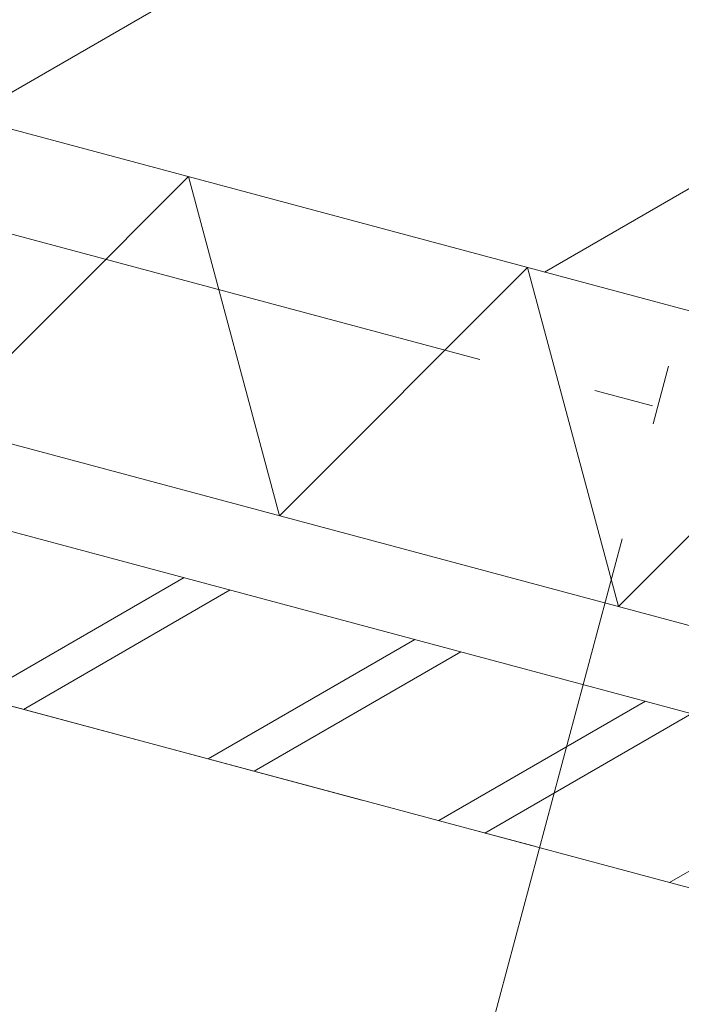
# Model space of a CAD drawing. Header units: millimetres. Extents: x -7616 to 74263, y -35603 to 21987.
# Tile 14 of 48: x 45616 to 46008, y -23859 to -23276. Entities that reach past the tile are written whole.
import ezdxf

# ---------------------------------------------------------------- set-up
doc = ezdxf.new("R2010")
doc.units = ezdxf.units.MM
doc.header["$LTSCALE"] = 508
doc.header["$PDMODE"] = 1
doc.header["$PDSIZE"] = -2
doc.linetypes.add('Dash Style-6', pattern=[1.04164, 0.625, -0.20828, 0.06943, -0.13893])
doc.layers.get('0').update_dxf_attribs({"lineweight": 0})
doc.layers.get('DEFPOINTS').update_dxf_attribs({"lineweight": 0})
for name, color, linetype, lineweight in [('(00) tekening-stramien-algemeen', 7, 'Dash Style-6', 0), ('(21) buitenwanden-X baksteen_metselwerk', 92, 'Continuous', 0), ('(22) binnenwanden-X kalkzandsteen', 1, 'Continuous', 0), ('(__) constructies_materialen-K isolatie', 8, 'Continuous', 0), ('None', 7, 'Continuous', 0)]:
    doc.layers.add(name, color=color, linetype=linetype, lineweight=lineweight)
doc.styles.add('Helvetica', font='Helvetica')
doc.dimstyles.new('KE __', dxfattribs={"dimtxt": 151.308594, "dimasz": 50.074463, "dimexe": 125, "dimexo": 500, "dimgap": 25, "dimtad": 1, "dimdec": 1, "dimtxsty": 'Helvetica', "dimblk": 'DOT', "dimblk1": 'DOT', "dimblk2": 'DOT', "dimcen": 0, "dimdle": 100, "dimazin": 0, "dimtfac": 0.8, "dimtdec": 1, "dimtix": 1, "dimtmove": 0, "dimatfit": 0, "dimldrblk": 'DOT', "dimfxl": 150, "dimfxlon": 1, "dimfrac": 2, "dimtolj": 1, "dimarcsym": 0})

# ---------------------------------------------------------------- blocks, each defined once
blk = doc.blocks.new('Isolatie Object-10')
at = {"layer": '(__) constructies_materialen-K isolatie', "color": 2, "lineweight": 0, "flags": 128}
blk.add_lwpolyline([(0, 90), (3850, 90), (3850, -90), (0, -90)], close=True, dxfattribs=at)
blk.add_lwpolyline([(0, -90), (103.92, 90), (207.85, -90), (207.85, -90), (311.77, 90), (415.69, -90), (415.69, -90), (519.62, 90), (623.54, -90), (623.54, -90), (727.46, 90), (831.39, -90), (831.39, -90), (935.31, 90), (1039.23, -90), (1039.23, -90), (1143.16, 90), (1247.08, -90), (1247.08, -90), (1351, 90), (1454.93, -90), (1454.93, -90), (1558.85, 90)], dxfattribs=at)
blk = doc.blocks.new('blok b-v3-gevel_constructie')
at = {"layer": '(21) buitenwanden-X baksteen_metselwerk', "linetype": 'Continuous', "lineweight": 0, "transparency": 33554687}
h = blk.add_hatch(dxfattribs=at)
h.set_pattern_fill('(__)F metselwerk 2', color=253, style=0, pattern_type=2)
h.set_pattern_definition([(45, (0, 0), (70.7107, -70.7107), []), (45, (14.14, -14.14), (70.7107, -70.7107), [])])
h.paths.add_polyline_path([(-220, 100), (-220, 0), (3620, 0), (3620, 100)])
at = {"layer": '(22) binnenwanden-X kalkzandsteen', "linetype": 'Continuous', "lineweight": 0, "transparency": 33554687}
h = blk.add_hatch(dxfattribs=at)
h.set_pattern_fill('(__)F kzs 1_100', color=253, style=0, pattern_type=2)
h.set_pattern_definition([(45, (0, 0), (-176.777, 176.777), [])])
h.paths.add_polyline_path([(3620, 330), (3620, 544), (-230, 544), (-230, 330)])
at = {"layer": '(21) buitenwanden-X baksteen_metselwerk', "color": 7, "lineweight": 0, "transparency": 33554687, "flags": 128}
blk.add_lwpolyline([(-220, 100), (-220, 0), (3620, 0), (3620, 100)], close=True, dxfattribs=at)
at = {"layer": '(22) binnenwanden-X kalkzandsteen', "color": 3, "lineweight": 0, "transparency": 33554687, "flags": 128}
blk.add_lwpolyline([(3620, 330), (3620, 544), (-230, 544), (-230, 330)], close=True, dxfattribs=at)
at = {"layer": '(__) constructies_materialen-K isolatie', "color": 2, "rotation": 180}
blk.add_blockref('Isolatie Object-10', (3620, 240), dxfattribs=at)
blk = doc.blocks.new('blok B 03')
at = {"layer": 'None', "color": 17, "transparency": 33554687}
blk.add_blockref('blok b-v3-gevel_constructie', (47480.01, -0.02), dxfattribs=at)
blk = doc.blocks.new('Group-85-1')
at = {"layer": '(00) tekening-stramien-algemeen', "color": 2, "lineweight": 0, "transparency": 33554687}
for p, q in [((71038.03, -10800), (-1886.06, -10800)), ((71038.03, -11070), (-1886.06, -11070))]:
    blk.add_line(p, q, dxfattribs=at)
blk = doc.blocks.new('_Dot')
at = {"color": 0, "linetype": 'ByBlock', "lineweight": -2}
blk.add_line((-0.5, 0), (-1, 0), dxfattribs=at)
at = {"color": 0, "linetype": 'ByBlock', "const_width": 0.5}
blk.add_lwpolyline([(-0.25, 0, 1), (0.25, 0, 1)], format="xyb", close=True, dxfattribs=at)
blk = doc.blocks.new('*D157')
at = {"layer": '(00) tekening-stramien-algemeen', "color": 0, "lineweight": -2, "transparency": 33554687}
for p, q in [((50510, -350), (50510, -625)), ((47210, -500), (47210, -625)), ((50459.93, -500), (47260.08, -500))]:
    blk.add_line(p, q, dxfattribs=at)
at = {"layer": 'DEFPOINTS', "color": 0, "transparency": 33554687}
for p in [(50510, 2785.39), (47210, 0), (47210, -500)]:
    blk.add_point(p, dxfattribs=at)
at = {"layer": '(00) tekening-stramien-algemeen', "color": 0, "lineweight": -2, "xscale": 50.07446289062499, "yscale": 50.07446289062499, "zscale": 50.07446289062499, "rotation": 180}
blk.add_blockref('_Dot', (47210, -500), dxfattribs=at)
at = {"layer": '(00) tekening-stramien-algemeen', "color": 0, "lineweight": -2, "xscale": 50.07446289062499, "yscale": 50.07446289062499, "zscale": 50.07446289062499}
blk.add_blockref('_Dot', (50510, -500), dxfattribs=at)
at = {"layer": '(00) tekening-stramien-algemeen', "color": 0, "lineweight": 0, "transparency": 33554687, "insert": (48860, -374.34), "char_height": 151.309, "attachment_point": 5, "style": 'Helvetica'}
blk.add_mtext('\\A1;3300', dxfattribs=at)
blk = doc.blocks.new('stramien langs gevel blok B')
at = {"layer": '(00) tekening-stramien-algemeen', "color": 2, "lineweight": 0, "transparency": 33554687}
dim = blk.add_linear_dim(base=(47210, -500), p1=(50510, 2785.39), p2=(47210, 0), dimstyle='KE __', override={"dimgap": 50, "dimdec": 0, "dimpost": '<>', "dimtxsty": 'Helvetica', "dimtmove": 2}, dxfattribs=at)
dim.commit()
dim.dimension.update_dxf_attribs({"geometry": '*D157', "text_midpoint": (48860, -374.34)})
blk = doc.blocks.new('Stramien blok B')
at = {"layer": '(00) tekening-stramien-algemeen', "color": 2, "lineweight": 0, "transparency": 33554687}
blk.add_line((50510, 1818.88), (50510, -14997.57), dxfattribs=at)
at = {"layer": 'None', "color": 17, "transparency": 33554687}
for name, p in [('Group-85-1', (0, 0)), ('stramien langs gevel blok B', (0, -13578.85))]:
    blk.add_blockref(name, p, dxfattribs=at)

msp = doc.modelspace()

# ---------------------------------------------------------------- block references
at = {"layer": 'None', "color": 17, "transparency": 33554687}
for name, p, rotation in [('Stramien blok B', (0, 0), 344.9999645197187), ('blok B 03', (-3125.94, -10622.93), 344.9999999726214)]:
    msp.add_blockref(name, p, dxfattribs=dict(at, rotation=rotation))

doc.saveas('drawing.dxf')
